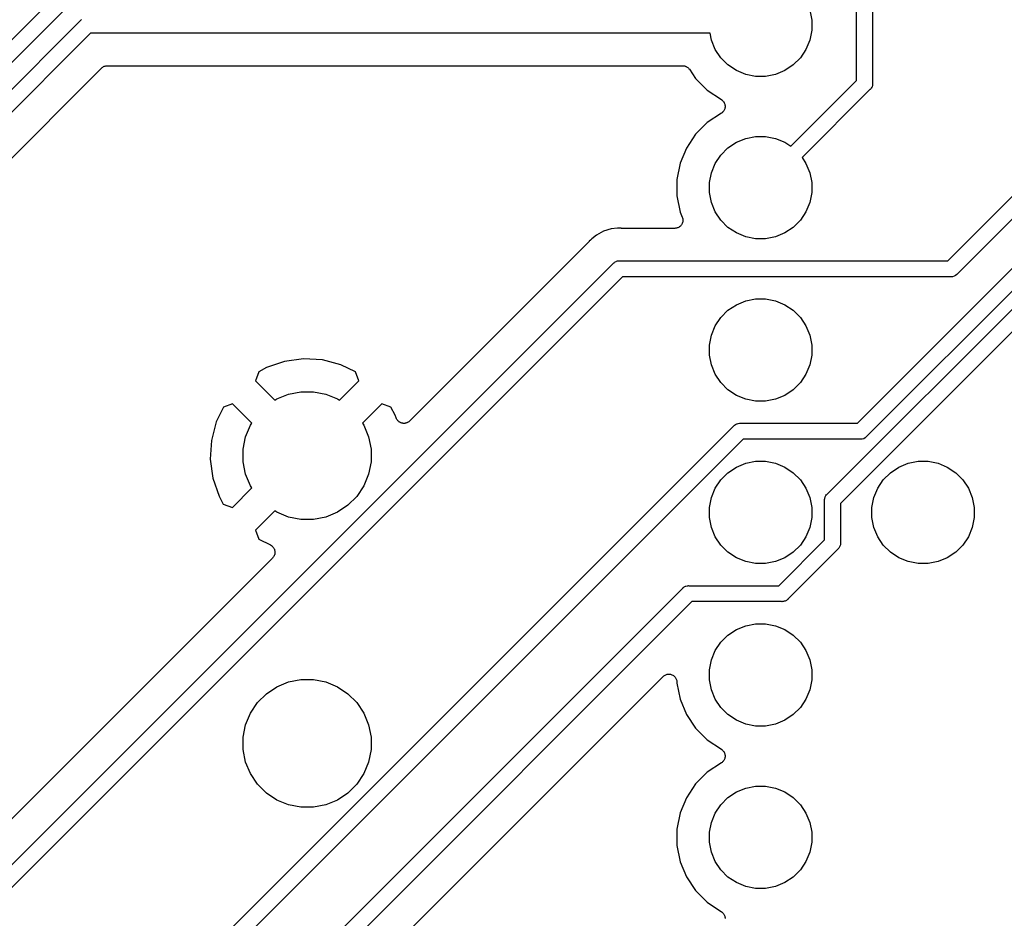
# Model space of a CAD drawing. Extents: x 3.04 to 9.02, y -6.31 to -2.47.
# Tile 25 of 33: x 7.49 to 8.1, y -4.06 to -3.51. Entities that reach past the tile are written whole.
import ezdxf

# ---------------------------------------------------------------- set-up
doc = ezdxf.new("R2010")
doc.units = 0
doc.header["$MEASUREMENT"] = 0
doc.layers.add('BLACK', color=7, linetype='CONTINUOUS')

msp = doc.modelspace()

# ---------------------------------------------------------------- linework, layer by layer
at = {"layer": 'BLACK', "linetype": 'CONTINUOUS'}
for p, q in [((8.00909, -3.54396), (8.00909, -3.11293)), ((8.01894, -3.11113), (8.01894, -3.54576)), ((8.06521, -3.65508), (8.41359, -3.30669)), ((8.41928, -3.31492), (8.07089, -3.66331)), ((7.14296, -3.86508), (7.64777, -3.36027)), ((7.65346, -3.3685), (7.14865, -3.87331)), ((7.98029, -3.50081), (7.9815, -3.5069)), ((7.1176, -3.92099), (7.5319, -3.50669)), ((7.5319, -3.50669), (7.53205, -3.5065)), ((7.9815, -3.5069), (7.9815, -3.5131)), ((8.00954, -3.75508), (8.25792, -3.50669)), ((7.53759, -3.51492), (7.12456, -3.92795)), ((7.91887, -3.51492), (7.53759, -3.51492)), ((7.91971, -3.51919), (7.91887, -3.51492)), ((7.9815, -3.5131), (7.98029, -3.51919)), ((8.26361, -3.51492), (8.01523, -3.76331)), ((7.92209, -3.52492), (7.91971, -3.51919)), ((7.98029, -3.51919), (7.97791, -3.52492)), ((7.92554, -3.53008), (7.92209, -3.52492)), ((7.97791, -3.52492), (7.97446, -3.53008)), ((7.92992, -3.53446), (7.92554, -3.53008)), ((7.97446, -3.53008), (7.97008, -3.53446)), ((7.35403, -3.72676), (7.54441, -3.53639)), ((7.54441, -3.53639), (7.54442, -3.53637)), ((7.54442, -3.53637), (7.54446, -3.53634)), ((7.54442, -3.53637), (7.54442, -3.53637)), ((7.54442, -3.53637), (7.54442, -3.53637)), ((7.54446, -3.53634), (7.54482, -3.53605)), ((7.54482, -3.53605), (7.54518, -3.53576)), ((7.54518, -3.53576), (7.5452, -3.53574)), ((7.5452, -3.53574), (7.54522, -3.53573)), ((7.54522, -3.53573), (7.54563, -3.53552)), ((7.54563, -3.53552), (7.54604, -3.5353)), ((7.54604, -3.5353), (7.54606, -3.53529)), ((7.54606, -3.53529), (7.54609, -3.53528)), ((7.54609, -3.53528), (7.54653, -3.53515)), ((7.54653, -3.53515), (7.54697, -3.53502)), ((7.54697, -3.53502), (7.547, -3.53501)), ((7.547, -3.53501), (7.54703, -3.53501)), ((7.54703, -3.53501), (7.54748, -3.53497)), ((7.54748, -3.53497), (7.54794, -3.53492)), ((7.54794, -3.53492), (7.90205, -3.53492)), ((7.90205, -3.53492), (7.90207, -3.53492)), ((7.90207, -3.53492), (7.90207, -3.53492)), ((7.90207, -3.53492), (7.90207, -3.53492)), ((7.90207, -3.53492), (7.90212, -3.53492)), ((7.90212, -3.53492), (7.90258, -3.53497)), ((7.90258, -3.53497), (7.90304, -3.53502)), ((7.90304, -3.53502), (7.90306, -3.53503)), ((7.90306, -3.53503), (7.90309, -3.53503)), ((7.90309, -3.53503), (7.90353, -3.53517)), ((7.90353, -3.53517), (7.90397, -3.53531)), ((7.90397, -3.53531), (7.90399, -3.53532)), ((7.90399, -3.53532), (7.90402, -3.53533)), ((7.90402, -3.53533), (7.90442, -3.53555)), ((7.90442, -3.53555), (7.90483, -3.53577)), ((7.90483, -3.53577), (7.90485, -3.53578)), ((7.90485, -3.53578), (7.90487, -3.5358)), ((7.90487, -3.5358), (7.90523, -3.53609)), ((7.90523, -3.53609), (7.90558, -3.53639)), ((7.90558, -3.53639), (7.9056, -3.53641)), ((7.9056, -3.53641), (7.90562, -3.53642)), ((7.90562, -3.53642), (7.90591, -3.53678)), ((7.90591, -3.53678), (7.9062, -3.53714)), ((7.9062, -3.53714), (7.91, -3.54283)), ((7.93508, -3.53791), (7.92992, -3.53446)), ((7.94081, -3.54029), (7.93508, -3.53791)), ((7.96492, -3.53791), (7.95919, -3.54029)), ((7.97008, -3.53446), (7.96492, -3.53791)), ((7.91, -3.54283), (7.91717, -3.55)), ((7.9469, -3.5415), (7.94081, -3.54029)), ((7.9531, -3.5415), (7.9469, -3.5415)), ((7.95919, -3.54029), (7.9531, -3.5415)), ((7.96854, -3.58451), (8.00909, -3.54396)), ((7.91717, -3.55), (7.92592, -3.55584)), ((8.01732, -3.54965), (7.9755, -3.59147)), ((7.99098, -3.7987), (8.23871, -3.551)), ((8.01751, -3.54949), (8.01732, -3.54965)), ((8.01784, -3.54909), (8.01751, -3.54949)), ((8.01813, -3.54874), (8.01784, -3.54909)), ((8.0185, -3.54805), (8.01813, -3.54874)), ((8.01813, -3.54874), (8.01813, -3.54874)), ((8.01813, -3.54874), (8.01813, -3.54874)), ((8.01858, -3.54789), (8.0185, -3.54805)), ((8.01879, -3.54721), (8.01858, -3.54789)), ((8.01858, -3.54789), (8.01858, -3.54789)), ((8.01858, -3.54789), (8.01858, -3.54789)), ((8.01887, -3.54696), (8.01879, -3.54721)), ((8.01894, -3.54624), (8.01887, -3.54696)), ((8.01887, -3.54696), (8.01887, -3.54696)), ((8.01887, -3.54696), (8.01887, -3.54696)), ((8.01894, -3.54576), (8.01896, -3.546)), ((8.01896, -3.546), (8.01894, -3.54624)), ((8.01894, -3.54624), (8.01894, -3.54624)), ((7.92592, -3.55584), (7.92595, -3.55587)), ((7.92595, -3.55587), (7.92595, -3.55587)), ((7.92595, -3.55587), (7.92595, -3.55587)), ((7.92595, -3.55587), (7.92598, -3.55588)), ((7.92598, -3.55588), (7.92634, -3.55619)), ((7.92634, -3.55619), (7.9267, -3.55649)), ((7.9267, -3.55649), (7.92671, -3.5565)), ((7.92671, -3.5565), (7.92672, -3.55651)), ((7.92672, -3.55651), (7.92702, -3.55688)), ((7.92702, -3.55688), (7.92732, -3.55725)), ((7.92732, -3.55725), (7.92732, -3.55726)), ((7.92732, -3.55726), (7.92733, -3.55727)), ((7.92733, -3.55727), (7.92755, -3.55769)), ((7.92697, -3.56318), (7.92667, -3.56354)), ((7.92728, -3.56281), (7.92697, -3.56318)), ((7.92729, -3.56279), (7.92728, -3.5628)), ((7.92728, -3.5628), (7.92728, -3.56281)), ((7.92752, -3.56237), (7.92729, -3.56279)), ((7.92774, -3.56195), (7.92752, -3.56237)), ((7.92755, -3.55769), (7.92777, -3.55811)), ((7.92775, -3.56194), (7.92774, -3.56195)), ((7.92789, -3.56147), (7.92775, -3.56193)), ((7.92775, -3.56193), (7.92775, -3.56194)), ((7.92777, -3.55811), (7.92777, -3.55813)), ((7.92777, -3.55813), (7.92778, -3.55814)), ((7.92778, -3.55814), (7.92791, -3.55859)), ((7.92804, -3.56102), (7.92789, -3.56147)), ((7.92791, -3.55859), (7.92805, -3.55905)), ((7.92809, -3.56052), (7.92804, -3.56099)), ((7.92804, -3.56099), (7.92804, -3.56101)), ((7.92804, -3.56101), (7.92804, -3.56102)), ((7.92805, -3.55905), (7.92805, -3.55906)), ((7.92805, -3.55906), (7.92805, -3.55908)), ((7.92805, -3.55908), (7.9281, -3.55955)), ((7.92814, -3.56005), (7.92809, -3.56052)), ((7.9281, -3.55955), (7.92814, -3.56002)), ((7.92814, -3.56002), (7.92814, -3.56003)), ((7.92814, -3.56003), (7.92814, -3.56005)), ((8.2444, -3.55923), (7.99921, -3.80439)), ((7.92592, -3.56416), (7.91717, -3.57)), ((7.92628, -3.56386), (7.92592, -3.56416)), ((7.92665, -3.56356), (7.92628, -3.56386)), ((7.92666, -3.56355), (7.92665, -3.56356)), ((7.92667, -3.56354), (7.92666, -3.56355)), ((7.91717, -3.57), (7.91, -3.57717)), ((7.91, -3.57717), (7.90436, -3.58561)), ((7.93508, -3.58209), (7.94081, -3.57971)), ((7.94081, -3.57971), (7.9469, -3.5785)), ((7.9469, -3.5785), (7.9531, -3.5785)), ((7.9531, -3.5785), (7.95919, -3.57971)), ((7.95919, -3.57971), (7.96492, -3.58209)), ((7.90436, -3.58561), (7.90048, -3.59498)), ((7.92554, -3.58992), (7.92992, -3.58554)), ((7.92992, -3.58554), (7.93508, -3.58209)), ((7.96492, -3.58209), (7.96854, -3.58451)), ((7.92209, -3.59508), (7.92554, -3.58992)), ((7.9755, -3.59147), (7.97791, -3.59508)), ((7.90048, -3.59498), (7.8985, -3.60493)), ((7.91971, -3.60081), (7.92209, -3.59508)), ((7.97791, -3.59508), (7.98029, -3.60081)), ((7.8985, -3.60493), (7.8985, -3.61507)), ((7.9185, -3.6069), (7.91971, -3.60081)), ((7.98029, -3.60081), (7.9815, -3.6069)), ((7.9185, -3.6131), (7.9185, -3.6069)), ((7.9815, -3.6069), (7.9815, -3.6131)), ((7.8985, -3.61507), (7.90048, -3.62502)), ((7.91971, -3.61919), (7.9185, -3.6131)), ((7.9815, -3.6131), (7.98029, -3.61919)), ((7.92209, -3.62492), (7.91971, -3.61919)), ((7.98029, -3.61919), (7.97791, -3.62492)), ((7.90048, -3.62502), (7.90179, -3.62817)), ((7.90179, -3.62817), (7.9018, -3.6282)), ((7.9018, -3.6282), (7.9018, -3.62821)), ((7.9018, -3.62821), (7.9018, -3.62821)), ((7.9018, -3.62821), (7.90181, -3.62823)), ((7.90181, -3.62823), (7.90195, -3.62869)), ((7.90195, -3.62869), (7.90208, -3.62914)), ((7.90208, -3.62914), (7.90208, -3.62915)), ((7.90208, -3.62915), (7.90208, -3.62917)), ((7.90208, -3.62917), (7.90212, -3.62965)), ((7.90212, -3.62965), (7.90217, -3.63011)), ((7.90217, -3.63011), (7.90216, -3.63013)), ((7.92554, -3.63008), (7.92209, -3.62492)), ((7.92992, -3.63446), (7.92554, -3.63008)), ((7.97446, -3.63008), (7.97008, -3.63446)), ((7.97791, -3.62492), (7.97446, -3.63008)), ((7.85803, -3.63544), (7.85333, -3.63686)), ((7.86193, -3.63506), (7.85803, -3.63544)), ((7.86291, -3.63496), (7.86193, -3.63505)), ((7.86193, -3.63505), (7.86193, -3.63506)), ((7.86389, -3.63505), (7.86291, -3.63496)), ((7.8641, -3.63505), (7.86389, -3.63505)), ((7.86431, -3.63508), (7.8641, -3.63505)), ((7.86438, -3.63508), (7.86431, -3.63508)), ((7.89717, -3.63508), (7.86438, -3.63508)), ((7.89763, -3.63503), (7.89717, -3.63508)), ((7.89811, -3.63499), (7.89763, -3.63503)), ((7.89812, -3.63498), (7.89811, -3.63499)), ((7.89814, -3.63498), (7.89812, -3.63498)), ((7.89859, -3.63485), (7.89814, -3.63498)), ((7.89905, -3.63471), (7.89859, -3.63485)), ((7.89906, -3.63471), (7.89905, -3.63471)), ((7.89907, -3.6347), (7.89906, -3.63471)), ((7.89949, -3.63448), (7.89907, -3.6347)), ((7.89991, -3.63426), (7.89949, -3.63448)), ((7.89992, -3.63425), (7.89991, -3.63426)), ((7.89993, -3.63424), (7.89992, -3.63425)), ((7.9003, -3.63394), (7.89993, -3.63424)), ((7.90067, -3.63365), (7.9003, -3.63394)), ((7.90068, -3.63363), (7.90067, -3.63365)), ((7.90069, -3.63363), (7.90068, -3.63363)), ((7.90099, -3.63326), (7.90069, -3.63363)), ((7.9013, -3.6329), (7.90099, -3.63326)), ((7.90131, -3.63287), (7.9013, -3.63288)), ((7.9013, -3.63288), (7.9013, -3.6329)), ((7.90154, -3.63245), (7.90131, -3.63287)), ((7.90177, -3.63204), (7.90154, -3.63245)), ((7.90178, -3.63202), (7.90177, -3.63203)), ((7.90177, -3.63203), (7.90177, -3.63204)), ((7.90192, -3.63156), (7.90178, -3.63202)), ((7.90206, -3.63111), (7.90192, -3.63156)), ((7.90211, -3.63061), (7.90206, -3.63108)), ((7.90206, -3.63108), (7.90206, -3.6311)), ((7.90206, -3.6311), (7.90206, -3.63111)), ((7.90217, -3.63014), (7.90211, -3.63061)), ((7.90216, -3.63013), (7.90217, -3.63014)), ((7.93508, -3.63791), (7.92992, -3.63446)), ((7.97008, -3.63446), (7.96492, -3.63791)), ((7.84609, -3.64157), (7.84521, -3.64229)), ((7.849, -3.63918), (7.84609, -3.64157)), ((7.85333, -3.63686), (7.849, -3.63918)), ((7.94081, -3.64029), (7.93508, -3.63791)), ((7.9469, -3.6415), (7.94081, -3.64029)), ((7.9531, -3.6415), (7.9469, -3.6415)), ((7.95919, -3.64029), (7.9531, -3.6415)), ((7.96492, -3.63791), (7.95919, -3.64029)), ((7.84425, -3.64342), (7.73397, -3.7537)), ((7.84439, -3.64325), (7.84425, -3.64342)), ((7.84454, -3.64311), (7.84439, -3.64325)), ((7.84458, -3.64305), (7.84454, -3.64311)), ((7.84521, -3.64229), (7.84458, -3.64305)), ((7.46599, -4.04996), (7.85926, -3.65669)), ((7.85926, -3.65669), (7.85942, -3.6565)), ((7.85942, -3.6565), (7.85977, -3.65622)), ((7.85977, -3.65622), (7.86017, -3.65589)), ((7.86017, -3.65589), (7.86102, -3.65543)), ((7.86102, -3.65543), (7.86124, -3.65537)), ((7.86124, -3.65537), (7.86195, -3.65515)), ((7.86195, -3.65515), (7.86267, -3.65508)), ((7.86267, -3.65508), (7.86291, -3.65505)), ((7.86267, -3.65508), (7.86267, -3.65508)), ((7.86291, -3.65505), (7.86315, -3.65508)), ((7.86315, -3.65508), (8.06521, -3.65508)), ((7.86495, -3.66492), (7.47168, -4.05819)), ((8.067, -3.66492), (7.86495, -3.66492)), ((8.06724, -3.66494), (8.067, -3.66492)), ((8.06749, -3.66492), (8.06724, -3.66494)), ((8.06821, -3.66485), (8.06749, -3.66492)), ((8.06749, -3.66492), (8.06749, -3.66492)), ((8.06914, -3.66457), (8.06821, -3.66485)), ((8.06999, -3.66411), (8.06914, -3.66457)), ((8.07074, -3.6635), (8.06999, -3.66411)), ((8.07089, -3.66331), (8.07074, -3.6635)), ((7.94081, -3.67971), (7.9469, -3.6785)), ((7.9469, -3.6785), (7.9531, -3.6785)), ((7.9531, -3.6785), (7.95919, -3.67971)), ((7.92992, -3.68554), (7.93508, -3.68209)), ((7.93508, -3.68209), (7.94081, -3.67971)), ((7.95919, -3.67971), (7.96492, -3.68209)), ((7.96492, -3.68209), (7.97008, -3.68554)), ((7.92209, -3.69508), (7.92554, -3.68992)), ((7.92554, -3.68992), (7.92992, -3.68554)), ((7.97008, -3.68554), (7.97446, -3.68992)), ((7.97446, -3.68992), (7.97791, -3.69508)), ((7.91971, -3.70081), (7.92209, -3.69508)), ((7.97791, -3.69508), (7.98029, -3.70081)), ((7.9185, -3.7069), (7.91971, -3.70081)), ((7.98029, -3.70081), (7.9815, -3.7069)), ((7.9185, -3.7131), (7.9185, -3.7069)), ((7.9815, -3.7069), (7.9815, -3.7131)), ((7.91971, -3.71919), (7.9185, -3.7131)), ((7.9815, -3.7131), (7.98029, -3.71919)), ((7.6459, -3.72083), (7.64109, -3.72339)), ((7.65705, -3.71697), (7.6459, -3.72083)), ((7.66863, -3.71539), (7.65705, -3.71697)), ((7.68031, -3.71609), (7.66863, -3.71539)), ((7.69162, -3.71905), (7.68031, -3.71609)), ((7.70075, -3.7235), (7.69162, -3.71905)), ((7.92209, -3.72492), (7.91971, -3.71919)), ((7.98029, -3.71919), (7.97791, -3.72492)), ((7.64109, -3.72339), (7.63906, -3.72901)), ((7.70275, -3.72901), (7.70075, -3.7235)), ((7.92554, -3.73008), (7.92209, -3.72492)), ((7.97791, -3.72492), (7.97446, -3.73008)), ((7.63906, -3.72901), (7.651, -3.74095)), ((7.69081, -3.74095), (7.70275, -3.72901)), ((7.92992, -3.73446), (7.92554, -3.73008)), ((7.97446, -3.73008), (7.97008, -3.73446)), ((7.65226, -3.74011), (7.65942, -3.73714)), ((7.65942, -3.73714), (7.66703, -3.73563)), ((7.66703, -3.73563), (7.67478, -3.73563)), ((7.67478, -3.73563), (7.68239, -3.73714)), ((7.68239, -3.73714), (7.68955, -3.74011)), ((7.93508, -3.73791), (7.92992, -3.73446)), ((7.94081, -3.74029), (7.93508, -3.73791)), ((7.96492, -3.73791), (7.95919, -3.74029)), ((7.97008, -3.73446), (7.96492, -3.73791)), ((7.6194, -3.74515), (7.61496, -3.75429)), ((7.62492, -3.74315), (7.6194, -3.74515)), ((7.63686, -3.75509), (7.62492, -3.74315)), ((7.651, -3.74095), (7.65226, -3.74011)), ((7.68955, -3.74011), (7.69081, -3.74095)), ((7.71689, -3.74315), (7.70495, -3.75509)), ((7.72251, -3.74519), (7.71689, -3.74315)), ((7.72508, -3.75), (7.72251, -3.74519)), ((7.9469, -3.7415), (7.94081, -3.74029)), ((7.9531, -3.7415), (7.9469, -3.7415)), ((7.95919, -3.74029), (7.9531, -3.7415)), ((7.7257, -3.7518), (7.72508, -3.75)), ((7.61021, -4.08008), (7.93359, -3.75669)), ((7.61496, -3.75429), (7.61199, -3.7656)), ((7.63305, -3.76352), (7.63602, -3.75635)), ((7.63602, -3.75635), (7.63686, -3.75509)), ((7.70495, -3.75509), (7.70579, -3.75635)), ((7.70579, -3.75635), (7.70876, -3.76352)), ((7.72576, -3.75193), (7.7257, -3.7518)), ((7.7258, -3.75206), (7.72576, -3.75193)), ((7.72596, -3.75237), (7.7258, -3.75206)), ((7.72611, -3.75269), (7.72596, -3.75237)), ((7.72619, -3.7528), (7.72611, -3.75269)), ((7.72626, -3.75292), (7.72619, -3.7528)), ((7.72648, -3.75319), (7.72626, -3.75292)), ((7.72668, -3.75348), (7.72648, -3.75319)), ((7.72678, -3.75357), (7.72668, -3.75348)), ((7.72687, -3.75368), (7.72678, -3.75357)), ((7.72714, -3.7539), (7.72687, -3.75368)), ((7.7274, -3.75414), (7.72714, -3.7539)), ((7.72751, -3.75422), (7.7274, -3.75414)), ((7.72762, -3.7543), (7.72751, -3.75422)), ((7.72793, -3.75447), (7.72762, -3.7543)), ((7.72823, -3.75466), (7.72793, -3.75447)), ((7.72836, -3.75471), (7.72823, -3.75466)), ((7.72848, -3.75477), (7.72836, -3.75471)), ((7.72881, -3.75488), (7.72848, -3.75477)), ((7.72914, -3.755), (7.72881, -3.75488)), ((7.72928, -3.75502), (7.72914, -3.755)), ((7.72941, -3.75506), (7.72928, -3.75502)), ((7.72976, -3.7551), (7.72941, -3.75506)), ((7.7301, -3.75516), (7.72976, -3.7551)), ((7.73024, -3.75515), (7.7301, -3.75516)), ((7.73038, -3.75517), (7.73024, -3.75515)), ((7.73073, -3.75514), (7.73038, -3.75517)), ((7.73108, -3.75513), (7.73073, -3.75514)), ((7.73121, -3.75509), (7.73108, -3.75513)), ((7.73135, -3.75508), (7.73121, -3.75509)), ((7.73169, -3.75498), (7.73135, -3.75508)), ((7.73203, -3.75491), (7.73169, -3.75498)), ((7.73215, -3.75485), (7.73203, -3.75491)), ((7.73229, -3.75481), (7.73215, -3.75485)), ((7.7326, -3.75465), (7.73229, -3.75481)), ((7.73292, -3.7545), (7.7326, -3.75465)), ((7.73303, -3.75442), (7.73292, -3.7545)), ((7.73315, -3.75436), (7.73303, -3.75442)), ((7.73343, -3.75414), (7.73315, -3.75436)), ((7.73371, -3.75394), (7.73343, -3.75414)), ((7.73381, -3.75384), (7.73371, -3.75394)), ((7.73392, -3.75375), (7.73381, -3.75384)), ((7.73397, -3.7537), (7.73392, -3.75375)), ((7.93359, -3.75669), (7.93375, -3.7565)), ((7.93375, -3.7565), (7.93397, -3.75632)), ((7.93397, -3.75632), (7.9345, -3.75589)), ((7.9345, -3.75589), (7.93535, -3.75543)), ((7.93535, -3.75543), (7.93555, -3.75537)), ((7.93555, -3.75537), (7.93628, -3.75515)), ((7.93628, -3.75515), (7.937, -3.75508)), ((7.937, -3.75508), (7.93724, -3.75506)), ((7.937, -3.75508), (7.937, -3.75508)), ((7.93724, -3.75506), (7.93749, -3.75508)), ((7.93749, -3.75508), (8.00954, -3.75508)), ((8.01523, -3.76331), (8.01507, -3.7635)), ((7.61199, -3.7656), (7.61129, -3.77727)), ((7.93928, -3.76492), (7.61589, -4.08831)), ((7.63154, -3.77112), (7.63305, -3.76352)), ((7.70876, -3.76352), (7.71028, -3.77112)), ((8.01133, -3.76492), (7.93928, -3.76492)), ((8.01157, -3.76494), (8.01133, -3.76492)), ((8.01182, -3.76492), (8.01157, -3.76494)), ((8.01254, -3.76485), (8.01182, -3.76492)), ((8.01182, -3.76492), (8.01182, -3.76492)), ((8.01347, -3.76457), (8.01254, -3.76485)), ((8.01432, -3.76411), (8.01347, -3.76457)), ((8.01507, -3.7635), (8.01432, -3.76411)), ((7.63154, -3.77888), (7.63154, -3.77112)), ((7.71028, -3.77112), (7.71028, -3.77888)), ((7.61129, -3.77727), (7.61288, -3.78886)), ((7.63305, -3.78648), (7.63154, -3.77888)), ((7.71028, -3.77888), (7.70876, -3.78648)), ((7.93508, -3.78209), (7.94081, -3.77971)), ((7.94081, -3.77971), (7.9469, -3.7785)), ((7.9469, -3.7785), (7.9531, -3.7785)), ((7.9531, -3.7785), (7.95919, -3.77971)), ((7.95919, -3.77971), (7.96492, -3.78209)), ((8.03508, -3.78209), (8.04081, -3.77971)), ((8.04081, -3.77971), (8.0469, -3.7785)), ((8.0469, -3.7785), (8.0531, -3.7785)), ((8.0531, -3.7785), (8.05919, -3.77971)), ((8.05919, -3.77971), (8.06492, -3.78209)), ((7.63602, -3.79365), (7.63305, -3.78648)), ((7.70876, -3.78648), (7.70579, -3.79365)), ((7.92554, -3.78992), (7.92992, -3.78554)), ((7.92992, -3.78554), (7.93508, -3.78209)), ((7.96492, -3.78209), (7.97008, -3.78554)), ((7.97008, -3.78554), (7.97446, -3.78992)), ((8.02554, -3.78992), (8.02992, -3.78554)), ((8.02992, -3.78554), (8.03508, -3.78209)), ((8.06492, -3.78209), (8.07008, -3.78554)), ((8.07008, -3.78554), (8.07446, -3.78992)), ((7.61288, -3.78886), (7.61673, -3.8)), ((7.63686, -3.79491), (7.63602, -3.79365)), ((7.70579, -3.79365), (7.70149, -3.8001)), ((7.92209, -3.79508), (7.92554, -3.78992)), ((7.97446, -3.78992), (7.97791, -3.79508)), ((8.02209, -3.79508), (8.02554, -3.78992)), ((8.07446, -3.78992), (8.07791, -3.79508)), ((7.62492, -3.80685), (7.63686, -3.79491)), ((7.91971, -3.80081), (7.92209, -3.79508)), ((7.97791, -3.79508), (7.98029, -3.80081)), ((7.98973, -3.80044), (7.99015, -3.79965)), ((7.99015, -3.79965), (7.99018, -3.7996)), ((7.99018, -3.7996), (7.99064, -3.79904)), ((7.99018, -3.7996), (7.99018, -3.7996)), ((7.99064, -3.79904), (7.99079, -3.79885)), ((7.99064, -3.79904), (7.99064, -3.79904)), ((7.99079, -3.79885), (7.99098, -3.7987)), ((8.01971, -3.80081), (8.02209, -3.79508)), ((8.07791, -3.79508), (8.08029, -3.80081)), ((7.61673, -3.8), (7.6193, -3.80481)), ((7.6193, -3.80481), (7.62492, -3.80685)), ((7.696, -3.80558), (7.68955, -3.80989)), ((7.70149, -3.8001), (7.696, -3.80558)), ((7.9185, -3.8069), (7.91971, -3.80081)), ((7.98029, -3.80081), (7.9815, -3.8069)), ((7.98935, -3.80235), (7.98937, -3.80211)), ((7.98937, -3.80259), (7.98935, -3.80235)), ((7.98937, -3.80211), (7.98944, -3.80139)), ((7.98937, -3.80211), (7.98937, -3.80211)), ((7.98937, -3.82684), (7.98937, -3.80259)), ((7.98944, -3.80139), (7.98972, -3.80046)), ((7.98972, -3.80046), (7.98973, -3.80044)), ((7.99921, -3.80439), (7.99921, -3.82863)), ((8.0185, -3.8069), (8.01971, -3.80081)), ((8.08029, -3.80081), (8.0815, -3.8069)), ((7.651, -3.80905), (7.63906, -3.82099)), ((7.65226, -3.80989), (7.651, -3.80905)), ((7.65942, -3.81286), (7.65226, -3.80989)), ((7.68955, -3.80989), (7.68239, -3.81286)), ((7.9185, -3.8131), (7.9185, -3.8069)), ((7.9815, -3.8069), (7.9815, -3.8131)), ((8.0185, -3.8131), (8.0185, -3.8069)), ((8.0815, -3.8069), (8.0815, -3.8131)), ((7.66703, -3.81437), (7.65942, -3.81286)), ((7.67478, -3.81437), (7.66703, -3.81437)), ((7.68239, -3.81286), (7.67478, -3.81437)), ((7.91971, -3.81919), (7.9185, -3.8131)), ((7.9815, -3.8131), (7.98029, -3.81919)), ((8.01971, -3.81919), (8.0185, -3.8131)), ((8.0815, -3.8131), (8.08029, -3.81919)), ((7.63906, -3.82099), (7.64106, -3.8265)), ((7.92209, -3.82492), (7.91971, -3.81919)), ((7.98029, -3.81919), (7.97791, -3.82492)), ((8.02209, -3.82492), (8.01971, -3.81919)), ((8.08029, -3.81919), (8.07791, -3.82492)), ((7.64106, -3.8265), (7.64828, -3.83001)), ((7.64828, -3.83001), (7.64834, -3.83004)), ((7.64834, -3.83004), (7.64861, -3.83022)), ((7.92554, -3.83008), (7.92209, -3.82492)), ((7.92992, -3.83446), (7.92554, -3.83008)), ((7.96115, -3.85508), (7.98937, -3.82684)), ((7.97446, -3.83008), (7.97008, -3.83446)), ((7.97791, -3.82492), (7.97446, -3.83008)), ((7.99914, -3.82984), (7.999, -3.83032)), ((7.99918, -3.82946), (7.99914, -3.82984)), ((7.99914, -3.82984), (7.99914, -3.82984)), ((7.99914, -3.82984), (7.99914, -3.82984)), ((7.99921, -3.82912), (7.99918, -3.82946)), ((7.99921, -3.82863), (7.99924, -3.82887)), ((7.99924, -3.82887), (7.99921, -3.82911)), ((7.99921, -3.82911), (7.99921, -3.82912)), ((8.02554, -3.83008), (8.02209, -3.82492)), ((8.02992, -3.83446), (8.02554, -3.83008)), ((8.07446, -3.83008), (8.07008, -3.83446)), ((8.07791, -3.82492), (8.07446, -3.83008)), ((7.64861, -3.83022), (7.6489, -3.83037)), ((7.6489, -3.83037), (7.64902, -3.83048)), ((7.64902, -3.83048), (7.64916, -3.83057)), ((7.64916, -3.83057), (7.6494, -3.83079)), ((7.6494, -3.83079), (7.64965, -3.831)), ((7.64965, -3.831), (7.64975, -3.83113)), ((7.64975, -3.83113), (7.64987, -3.83124)), ((7.64987, -3.83124), (7.65006, -3.8315)), ((7.65006, -3.8315), (7.65026, -3.83176)), ((7.65026, -3.83176), (7.65034, -3.8319)), ((7.65034, -3.8319), (7.65043, -3.83204)), ((7.65043, -3.83204), (7.65057, -3.83233)), ((7.65057, -3.83233), (7.65072, -3.83262)), ((7.6508, -3.83612), (7.6507, -3.83643)), ((7.65072, -3.83262), (7.65076, -3.83278)), ((7.65076, -3.83278), (7.65083, -3.83293)), ((7.65091, -3.83582), (7.6508, -3.83612)), ((7.65083, -3.83293), (7.6509, -3.83324)), ((7.6509, -3.83324), (7.651, -3.83356)), ((7.65094, -3.83566), (7.65091, -3.83582)), ((7.65099, -3.8355), (7.65094, -3.83566)), ((7.65102, -3.83517), (7.65099, -3.8355)), ((7.651, -3.83356), (7.65101, -3.83372)), ((7.65101, -3.83372), (7.65105, -3.83388)), ((7.65108, -3.83485), (7.65102, -3.83517)), ((7.65105, -3.83388), (7.65106, -3.8342)), ((7.65106, -3.8342), (7.65109, -3.83453)), ((7.65109, -3.83453), (7.65107, -3.83469)), ((7.65107, -3.83469), (7.65108, -3.83485)), ((7.93508, -3.83791), (7.92992, -3.83446)), ((7.97008, -3.83446), (7.96492, -3.83791)), ((7.9976, -3.83252), (7.96684, -3.86331)), ((7.99779, -3.83237), (7.9976, -3.83252)), ((7.99794, -3.83218), (7.99779, -3.83237)), ((7.99811, -3.83198), (7.99794, -3.83218)), ((7.99794, -3.83218), (7.99794, -3.83218)), ((7.9984, -3.83162), (7.99811, -3.83198)), ((7.99862, -3.83121), (7.9984, -3.83162)), ((7.9984, -3.83162), (7.9984, -3.83162)), ((7.9984, -3.83162), (7.9984, -3.83162)), ((7.99886, -3.83077), (7.99862, -3.83121)), ((7.999, -3.83032), (7.99886, -3.83076)), ((7.99886, -3.83076), (7.99886, -3.83077)), ((7.99886, -3.83077), (7.99886, -3.83077)), ((8.03508, -3.83791), (8.02992, -3.83446)), ((8.07008, -3.83446), (8.06492, -3.83791)), ((7.64962, -3.83805), (7.45917, -4.0285)), ((7.64983, -3.83779), (7.64962, -3.83805)), ((7.65005, -3.83756), (7.64983, -3.83779)), ((7.65014, -3.83742), (7.65005, -3.83756)), ((7.65024, -3.83729), (7.65014, -3.83742)), ((7.6504, -3.837), (7.65024, -3.83729)), ((7.65057, -3.83673), (7.6504, -3.837)), ((7.65063, -3.83658), (7.65057, -3.83673)), ((7.6507, -3.83643), (7.65063, -3.83658)), ((7.94081, -3.84029), (7.93508, -3.83791)), ((7.9469, -3.8415), (7.94081, -3.84029)), ((7.9531, -3.8415), (7.9469, -3.8415)), ((7.95919, -3.84029), (7.9531, -3.8415)), ((7.96492, -3.83791), (7.95919, -3.84029)), ((8.04081, -3.84029), (8.03508, -3.83791)), ((8.0469, -3.8415), (8.04081, -3.84029)), ((8.0531, -3.8415), (8.0469, -3.8415)), ((8.05919, -3.84029), (8.0531, -3.8415)), ((8.06492, -3.83791), (8.05919, -3.84029)), ((7.65832, -4.10043), (7.90206, -3.85669)), ((7.90206, -3.85669), (7.90221, -3.8565)), ((7.90221, -3.8565), (7.90247, -3.85629)), ((7.90247, -3.85629), (7.90296, -3.85589)), ((7.90296, -3.85589), (7.90382, -3.85543)), ((7.90382, -3.85543), (7.90401, -3.85537)), ((7.90401, -3.85537), (7.90474, -3.85515)), ((7.90474, -3.85515), (7.90547, -3.85508)), ((7.90547, -3.85508), (7.90571, -3.85506)), ((7.90547, -3.85508), (7.90547, -3.85508)), ((7.90571, -3.85506), (7.90595, -3.85508)), ((7.90595, -3.85508), (7.96115, -3.85508)), ((7.90775, -3.86492), (7.66401, -4.10866)), ((7.96295, -3.86492), (7.90775, -3.86492)), ((7.96319, -3.86495), (7.96295, -3.86492)), ((7.96357, -3.86491), (7.96319, -3.86495)), ((7.96415, -3.86485), (7.96357, -3.86491)), ((7.96416, -3.86485), (7.96415, -3.86485)), ((7.96415, -3.86485), (7.96415, -3.86485)), ((7.96457, -3.86472), (7.96416, -3.86485)), ((7.96508, -3.86457), (7.96457, -3.86472)), ((7.96547, -3.86436), (7.96508, -3.86457)), ((7.96508, -3.86457), (7.96508, -3.86457)), ((7.96508, -3.86457), (7.96508, -3.86457)), ((7.96594, -3.86411), (7.96547, -3.86436)), ((7.96629, -3.86382), (7.96594, -3.86411)), ((7.96594, -3.86411), (7.96594, -3.86411)), ((7.96594, -3.86411), (7.96594, -3.86411)), ((7.96669, -3.8635), (7.96629, -3.86382)), ((7.96684, -3.86331), (7.96669, -3.8635)), ((7.94081, -3.87971), (7.9469, -3.8785)), ((7.9469, -3.8785), (7.9531, -3.8785)), ((7.9531, -3.8785), (7.95919, -3.87971)), ((7.92992, -3.88554), (7.93508, -3.88209)), ((7.93508, -3.88209), (7.94081, -3.87971)), ((7.95919, -3.87971), (7.96492, -3.88209)), ((7.96492, -3.88209), (7.97008, -3.88554)), ((7.92209, -3.89508), (7.92554, -3.88992)), ((7.92554, -3.88992), (7.92992, -3.88554)), ((7.97008, -3.88554), (7.97446, -3.88992)), ((7.97446, -3.88992), (7.97791, -3.89508)), ((7.91971, -3.90081), (7.92209, -3.89508)), ((7.97791, -3.89508), (7.98029, -3.90081)), ((7.9185, -3.9069), (7.91971, -3.90081)), ((7.98029, -3.90081), (7.9815, -3.9069)), ((7.9185, -3.9131), (7.9185, -3.9069)), ((7.9815, -3.9069), (7.9815, -3.9131)), ((7.65226, -3.91728), (7.65942, -3.91431)), ((7.65942, -3.91431), (7.66703, -3.9128)), ((7.66703, -3.9128), (7.67478, -3.9128)), ((7.67478, -3.9128), (7.68239, -3.91431)), ((7.67902, -4.12194), (7.88997, -3.91098)), ((7.68239, -3.91431), (7.68955, -3.91728)), ((7.88997, -3.91098), (7.89001, -3.91095)), ((7.89001, -3.91095), (7.89002, -3.91094)), ((7.89001, -3.91095), (7.89001, -3.91095)), ((7.89001, -3.91095), (7.89001, -3.91095)), ((7.89002, -3.91094), (7.8904, -3.91063)), ((7.8904, -3.91063), (7.89077, -3.91034)), ((7.89077, -3.91034), (7.89077, -3.91033)), ((7.89077, -3.91033), (7.89078, -3.91033)), ((7.89078, -3.91033), (7.89121, -3.9101)), ((7.89121, -3.9101), (7.89163, -3.90988)), ((7.89163, -3.90988), (7.89164, -3.90988)), ((7.89164, -3.90988), (7.89165, -3.90988)), ((7.89165, -3.90988), (7.89211, -3.90974)), ((7.89211, -3.90974), (7.89257, -3.90961)), ((7.89257, -3.90961), (7.89258, -3.90961)), ((7.89258, -3.90961), (7.89306, -3.90956)), ((7.89258, -3.90961), (7.89258, -3.90961)), ((7.89306, -3.90956), (7.89354, -3.90952)), ((7.89354, -3.90952), (7.89355, -3.90952)), ((7.89355, -3.90952), (7.89356, -3.90952)), ((7.89356, -3.90952), (7.89404, -3.90957)), ((7.89404, -3.90957), (7.89451, -3.90962)), ((7.89451, -3.90962), (7.89452, -3.90962)), ((7.89452, -3.90962), (7.89453, -3.90963)), ((7.89453, -3.90963), (7.89499, -3.90977)), ((7.89499, -3.90977), (7.89544, -3.90991)), ((7.89544, -3.90991), (7.89545, -3.90991)), ((7.89545, -3.90991), (7.89546, -3.90992)), ((7.89546, -3.90992), (7.89588, -3.91015)), ((7.89588, -3.91015), (7.8963, -3.91037)), ((7.8963, -3.91037), (7.89631, -3.91038)), ((7.89631, -3.91038), (7.89631, -3.91038)), ((7.89631, -3.91038), (7.89668, -3.91069)), ((7.89668, -3.91069), (7.89705, -3.911)), ((7.89705, -3.911), (7.89706, -3.911)), ((7.89706, -3.911), (7.89706, -3.91101)), ((7.89706, -3.91101), (7.89737, -3.91138)), ((7.89737, -3.91138), (7.89767, -3.91175)), ((7.89767, -3.91175), (7.89767, -3.91176)), ((7.89767, -3.91176), (7.89768, -3.91177)), ((7.89768, -3.91177), (7.89791, -3.9122)), ((7.89791, -3.9122), (7.89813, -3.91261)), ((7.89813, -3.91261), (7.89813, -3.91262)), ((7.89813, -3.91262), (7.89813, -3.91263)), ((7.89813, -3.91263), (7.89827, -3.9131)), ((7.89827, -3.9131), (7.89841, -3.91355)), ((7.89841, -3.91355), (7.89841, -3.91356)), ((7.89841, -3.91356), (7.89841, -3.91357)), ((7.89841, -3.91357), (7.89846, -3.91404)), ((7.89846, -3.91404), (7.8985, -3.91452)), ((7.8985, -3.91452), (7.8985, -3.91507)), ((7.91971, -3.91919), (7.9185, -3.9131)), ((7.9815, -3.9131), (7.98029, -3.91919)), ((7.64581, -3.92158), (7.65226, -3.91728)), ((7.68955, -3.91728), (7.696, -3.92158)), ((7.8985, -3.91507), (7.90048, -3.92502)), ((7.92209, -3.92492), (7.91971, -3.91919)), ((7.98029, -3.91919), (7.97791, -3.92492)), ((7.64032, -3.92707), (7.64581, -3.92158)), ((7.696, -3.92158), (7.70149, -3.92707)), ((7.90048, -3.92502), (7.90436, -3.93439)), ((7.92554, -3.93008), (7.92209, -3.92492)), ((7.97791, -3.92492), (7.97446, -3.93008)), ((7.63602, -3.93352), (7.64032, -3.92707)), ((7.70149, -3.92707), (7.70579, -3.93352)), ((7.92992, -3.93446), (7.92554, -3.93008)), ((7.97446, -3.93008), (7.97008, -3.93446)), ((7.63305, -3.94068), (7.63602, -3.93352)), ((7.70579, -3.93352), (7.70876, -3.94068)), ((7.90436, -3.93439), (7.91, -3.94283)), ((7.93508, -3.93791), (7.92992, -3.93446)), ((7.94081, -3.94029), (7.93508, -3.93791)), ((7.96492, -3.93791), (7.95919, -3.94029)), ((7.97008, -3.93446), (7.96492, -3.93791)), ((7.63154, -3.94829), (7.63305, -3.94068)), ((7.70876, -3.94068), (7.71028, -3.94829)), ((7.91, -3.94283), (7.91717, -3.95)), ((7.9469, -3.9415), (7.94081, -3.94029)), ((7.9531, -3.9415), (7.9469, -3.9415)), ((7.95919, -3.94029), (7.9531, -3.9415)), ((7.63154, -3.95604), (7.63154, -3.94829)), ((7.71028, -3.94829), (7.71028, -3.95604)), ((7.91717, -3.95), (7.92592, -3.95584)), ((7.63305, -3.96365), (7.63154, -3.95604)), ((7.71028, -3.95604), (7.70876, -3.96365)), ((7.92592, -3.95584), (7.92595, -3.95587)), ((7.92595, -3.95587), (7.92595, -3.95587)), ((7.92595, -3.95587), (7.92595, -3.95587)), ((7.92595, -3.95587), (7.92598, -3.95588)), ((7.92598, -3.95588), (7.92634, -3.95619)), ((7.92634, -3.95619), (7.9267, -3.95649)), ((7.9267, -3.95649), (7.92671, -3.9565)), ((7.92671, -3.9565), (7.92672, -3.95651)), ((7.92672, -3.95651), (7.92702, -3.95688)), ((7.92702, -3.95688), (7.92732, -3.95725)), ((7.92732, -3.95725), (7.92732, -3.95726)), ((7.92732, -3.95726), (7.92733, -3.95727)), ((7.92733, -3.95727), (7.92755, -3.95769)), ((7.92697, -3.96318), (7.92667, -3.96354)), ((7.92728, -3.96281), (7.92697, -3.96318)), ((7.92729, -3.96279), (7.92728, -3.9628)), ((7.92728, -3.9628), (7.92728, -3.96281)), ((7.92752, -3.96237), (7.92729, -3.96279)), ((7.92774, -3.96195), (7.92752, -3.96237)), ((7.92755, -3.95769), (7.92777, -3.95811)), ((7.92775, -3.96194), (7.92774, -3.96195)), ((7.92789, -3.96147), (7.92775, -3.96193)), ((7.92775, -3.96193), (7.92775, -3.96194)), ((7.92777, -3.95811), (7.92777, -3.95813)), ((7.92777, -3.95813), (7.92778, -3.95814)), ((7.92778, -3.95814), (7.92791, -3.95859)), ((7.92804, -3.96102), (7.92789, -3.96147)), ((7.92791, -3.95859), (7.92805, -3.95905)), ((7.92809, -3.96052), (7.92804, -3.96099)), ((7.92804, -3.96099), (7.92804, -3.96101)), ((7.92804, -3.96101), (7.92804, -3.96102)), ((7.92805, -3.95905), (7.92805, -3.95906)), ((7.92805, -3.95906), (7.92805, -3.95908)), ((7.92805, -3.95908), (7.9281, -3.95955)), ((7.92814, -3.96005), (7.92809, -3.96052)), ((7.9281, -3.95955), (7.92814, -3.96002)), ((7.92814, -3.96002), (7.92814, -3.96003)), ((7.92814, -3.96003), (7.92814, -3.96005)), ((7.63602, -3.97081), (7.63305, -3.96365)), ((7.70876, -3.96365), (7.70579, -3.97081)), ((7.92592, -3.96416), (7.91717, -3.97)), ((7.92628, -3.96386), (7.92592, -3.96416)), ((7.92665, -3.96356), (7.92628, -3.96386)), ((7.92666, -3.96355), (7.92665, -3.96356)), ((7.92667, -3.96354), (7.92666, -3.96355)), ((7.64032, -3.97726), (7.63602, -3.97081)), ((7.70579, -3.97081), (7.70149, -3.97726)), ((7.91717, -3.97), (7.91, -3.97717)), ((7.64581, -3.98275), (7.64032, -3.97726)), ((7.70149, -3.97726), (7.696, -3.98275)), ((7.91, -3.97717), (7.90436, -3.98561)), ((7.93508, -3.98209), (7.94081, -3.97971)), ((7.94081, -3.97971), (7.9469, -3.9785)), ((7.9469, -3.9785), (7.9531, -3.9785)), ((7.9531, -3.9785), (7.95919, -3.97971)), ((7.95919, -3.97971), (7.96492, -3.98209)), ((7.65226, -3.98705), (7.64581, -3.98275)), ((7.65942, -3.99002), (7.65226, -3.98705)), ((7.68955, -3.98705), (7.68239, -3.99002)), ((7.696, -3.98275), (7.68955, -3.98705)), ((7.90436, -3.98561), (7.90048, -3.99498)), ((7.92554, -3.98992), (7.92992, -3.98554)), ((7.92992, -3.98554), (7.93508, -3.98209)), ((7.96492, -3.98209), (7.97008, -3.98554)), ((7.97008, -3.98554), (7.97446, -3.98992)), ((7.66703, -3.99154), (7.65942, -3.99002)), ((7.67478, -3.99154), (7.66703, -3.99154)), ((7.68239, -3.99002), (7.67478, -3.99154)), ((7.92209, -3.99508), (7.92554, -3.98992)), ((7.97446, -3.98992), (7.97791, -3.99508)), ((7.90048, -3.99498), (7.8985, -4.00493)), ((7.91971, -4.00081), (7.92209, -3.99508)), ((7.97791, -3.99508), (7.98029, -4.00081)), ((7.8985, -4.00493), (7.8985, -4.01507)), ((7.9185, -4.0069), (7.91971, -4.00081)), ((7.98029, -4.00081), (7.9815, -4.0069)), ((7.9185, -4.0131), (7.9185, -4.0069)), ((7.9815, -4.0069), (7.9815, -4.0131)), ((7.8985, -4.01507), (7.90048, -4.02502)), ((7.91971, -4.01919), (7.9185, -4.0131)), ((7.9815, -4.0131), (7.98029, -4.01919)), ((7.92209, -4.02492), (7.91971, -4.01919)), ((7.98029, -4.01919), (7.97791, -4.02492)), ((7.90048, -4.02502), (7.90436, -4.03439)), ((7.92554, -4.03008), (7.92209, -4.02492)), ((7.92992, -4.03446), (7.92554, -4.03008)), ((7.97446, -4.03008), (7.97008, -4.03446)), ((7.97791, -4.02492), (7.97446, -4.03008)), ((7.90436, -4.03439), (7.91, -4.04283)), ((7.93508, -4.03791), (7.92992, -4.03446)), ((7.97008, -4.03446), (7.96492, -4.03791)), ((7.94081, -4.04029), (7.93508, -4.03791)), ((7.9469, -4.0415), (7.94081, -4.04029)), ((7.9531, -4.0415), (7.9469, -4.0415)), ((7.95919, -4.04029), (7.9531, -4.0415)), ((7.96492, -4.03791), (7.95919, -4.04029)), ((7.91, -4.04283), (7.91717, -4.05)), ((7.91717, -4.05), (7.92592, -4.05584)), ((7.92592, -4.05584), (7.92595, -4.05587)), ((7.92595, -4.05587), (7.92595, -4.05587)), ((7.92595, -4.05587), (7.92595, -4.05587)), ((7.92595, -4.05587), (7.92598, -4.05588)), ((7.92598, -4.05588), (7.92634, -4.05619)), ((7.92634, -4.05619), (7.9267, -4.05649)), ((7.9267, -4.05649), (7.92671, -4.0565)), ((7.92671, -4.0565), (7.92672, -4.05651)), ((7.92672, -4.05651), (7.92702, -4.05688)), ((7.92702, -4.05688), (7.92732, -4.05725)), ((7.92732, -4.05725), (7.92732, -4.05726)), ((7.92732, -4.05726), (7.92733, -4.05727)), ((7.92733, -4.05727), (7.92755, -4.05769)), ((7.92755, -4.05769), (7.92777, -4.05811)), ((7.92777, -4.05811), (7.92777, -4.05813)), ((7.92777, -4.05813), (7.92778, -4.05814)), ((7.92778, -4.05814), (7.92791, -4.05859)), ((7.92791, -4.05859), (7.92805, -4.05905)), ((7.92805, -4.05905), (7.92805, -4.05906)), ((7.92805, -4.05906), (7.92805, -4.05908)), ((7.92805, -4.05908), (7.9281, -4.05955)), ((7.9281, -4.05955), (7.92814, -4.06002))]:
    msp.add_line(p, q, dxfattribs=at)

doc.saveas('drawing.dxf')
